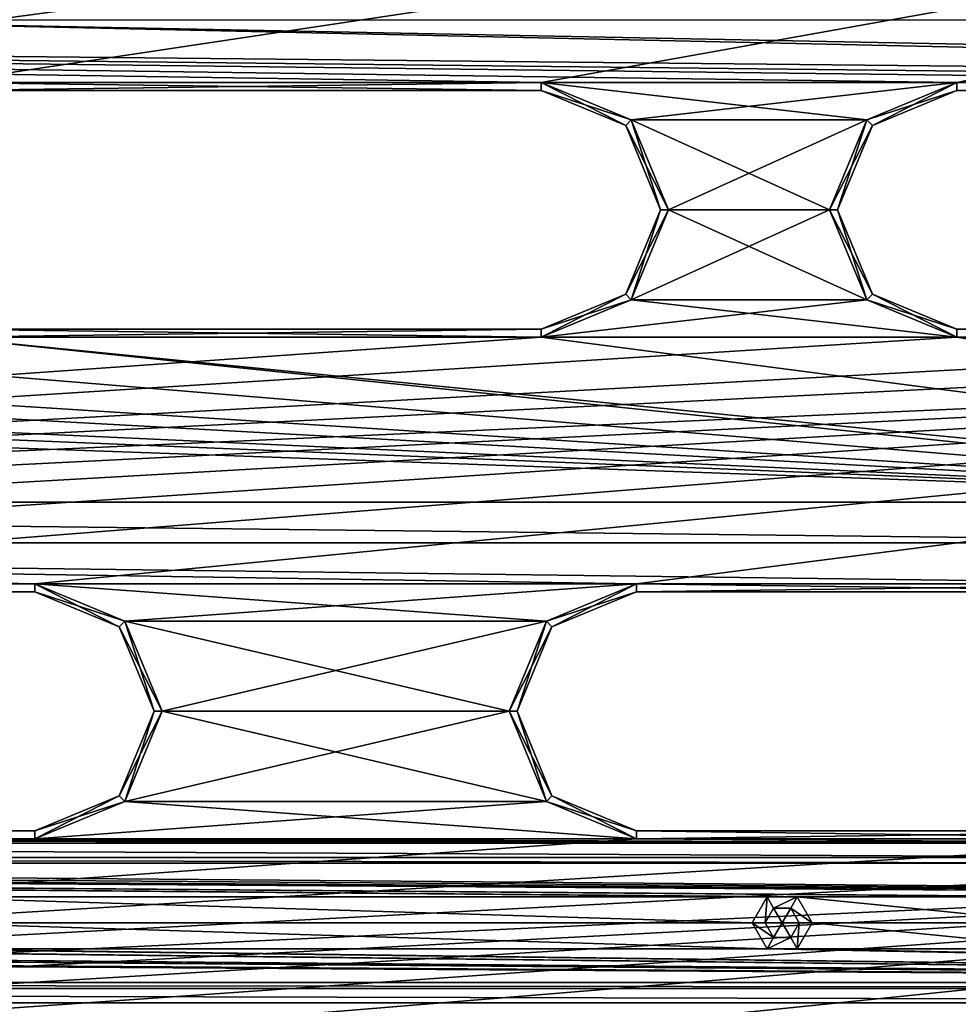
# Model space of a CAD drawing. Header units: inches. Extents: x -12.5 to 12.5, y -27.4 to 0.
# Tile 115 of 136: x 0.9 to 3.8, y -4.7 to -1.6. Entities that reach past the tile are written whole.
import ezdxf

# ---------------------------------------------------------------- set-up
doc = ezdxf.new("R2010")
doc.units = ezdxf.units.IN
doc.header["$LTSCALE"] = 52.148148
doc.header["$MEASUREMENT"] = 0
for name, color, linetype in [('1', 7, 'CONTINUOUS'), ('1126', 7, 'CONTINUOUS'), ('1140', 7, 'CONTINUOUS'), ('1236', 7, 'CONTINUOUS'), ('1237', 7, 'CONTINUOUS'), ('1238', 7, 'CONTINUOUS'), ('1256', 7, 'CONTINUOUS'), ('1257', 7, 'CONTINUOUS'), ('1258', 7, 'CONTINUOUS'), ('1260', 7, 'CONTINUOUS'), ('1261', 7, 'CONTINUOUS'), ('1262', 7, 'CONTINUOUS'), ('1348', 7, 'CONTINUOUS'), ('1349', 7, 'CONTINUOUS'), ('1350', 7, 'CONTINUOUS'), ('1352', 7, 'CONTINUOUS'), ('1353', 7, 'CONTINUOUS'), ('1354', 7, 'CONTINUOUS'), ('1356', 7, 'CONTINUOUS'), ('1357', 7, 'CONTINUOUS'), ('1358', 7, 'CONTINUOUS'), ('1360', 7, 'CONTINUOUS'), ('1362', 7, 'CONTINUOUS'), ('1363', 7, 'CONTINUOUS'), ('1364', 7, 'CONTINUOUS'), ('1366', 7, 'CONTINUOUS'), ('1367', 7, 'CONTINUOUS'), ('1368', 7, 'CONTINUOUS'), ('1370', 7, 'CONTINUOUS'), ('1371', 7, 'CONTINUOUS'), ('1384', 7, 'CONTINUOUS'), ('1386', 7, 'CONTINUOUS'), ('1387', 7, 'CONTINUOUS'), ('1388', 7, 'CONTINUOUS'), ('1390', 7, 'CONTINUOUS'), ('1391', 7, 'CONTINUOUS'), ('1392', 7, 'CONTINUOUS'), ('1394', 7, 'CONTINUOUS'), ('1395', 7, 'CONTINUOUS'), ('17', 7, 'CONTINUOUS'), ('37', 7, 'CONTINUOUS'), ('86', 7, 'CONTINUOUS'), ('899', 7, 'CONTINUOUS'), ('9', 7, 'CONTINUOUS'), ('900', 7, 'CONTINUOUS'), ('901', 7, 'CONTINUOUS'), ('902', 7, 'CONTINUOUS'), ('903', 7, 'CONTINUOUS'), ('904', 7, 'CONTINUOUS')]:
    doc.layers.add(name, color=color, linetype=linetype)

msp = doc.modelspace()

# ---------------------------------------------------------------- linework, layer by layer
at = {"layer": '1', "linetype": 'Continuous'}
for points in [[(-12.2412, -0.07), (-9.9625, -1.8797), (12.2412, -0.07), (-12.2412, -0.07)], [(-9.9625, -1.8797), (-8.8875, -1.809), (12.2412, -0.07), (-9.9625, -1.8797)], [(-8.8875, -1.809), (-7.0125, -1.809), (12.2412, -0.07), (-8.8875, -1.809)], [(-7.0125, -1.809), (-5.7075, -1.809), (12.2412, -0.07), (-7.0125, -1.809)], [(-5.7075, -1.809), (-3.8325, -1.809), (12.2412, -0.07), (-5.7075, -1.809)], [(-3.8325, -1.809), (-2.5275, -1.809), (12.2412, -0.07), (-3.8325, -1.809)], [(-2.5275, -1.809), (-0.6525, -1.809), (12.2412, -0.07), (-2.5275, -1.809)], [(-0.6525, -1.809), (0.6525, -1.809), (12.2412, -0.07), (-0.6525, -1.809)], [(0.6525, -1.809), (2.5275, -1.809), (12.2412, -0.07), (0.6525, -1.809)], [(2.5275, -1.809), (3.8325, -1.809), (12.2412, -0.07), (2.5275, -1.809)], [(3.3795, -24.259), (3.7165, -24.7877), (12.2412, -0.07), (3.3795, -24.259)], [(4.4125, -21.109), (3.3795, -24.259), (12.2412, -0.07), (4.4125, -21.109)], [(3.7165, -24.7877), (3.8415, -24.7877), (12.2412, -0.07), (3.7165, -24.7877)], [(3.8325, -1.809), (5.7075, -1.809), (12.2412, -0.07), (3.8325, -1.809)], [(2.5275, -1.809), (2.8103, -1.9262), (3.8325, -1.809), (2.5275, -1.809)], [(3.8325, -1.809), (2.8103, -1.9262), (3.5497, -1.9262), (3.8325, -1.809)], [(2.8103, -1.9262), (2.9275, -2.209), (3.5497, -1.9262), (2.8103, -1.9262)], [(3.5497, -1.9262), (2.9275, -2.209), (3.4325, -2.209), (3.5497, -1.9262)], [(2.9275, -2.209), (2.8103, -2.4918), (3.4325, -2.209), (2.9275, -2.209)], [(3.4325, -2.209), (2.8103, -2.4918), (3.5497, -2.4918), (3.4325, -2.209)], [(2.8103, -2.4918), (2.5275, -2.609), (3.5497, -2.4918), (2.8103, -2.4918)], [(2.5275, -2.609), (3.8325, -2.609), (3.5497, -2.4918), (2.5275, -2.609)], [(2.5275, -2.609), (0.6525, -2.609), (-8.4655, -3.384), (2.5275, -2.609)], [(3.8325, -2.609), (2.5275, -2.609), (-8.4655, -3.384), (3.8325, -2.609)], [(5.7075, -2.609), (3.8325, -2.609), (-8.4655, -3.384), (5.7075, -2.609)], [(7.0125, -2.609), (5.7075, -2.609), (-8.4655, -3.384), (7.0125, -2.609)], [(8.8875, -2.609), (7.0125, -2.609), (-8.4655, -3.384), (8.8875, -2.609)], [(-6.5905, -3.384), (8.8875, -2.609), (-8.4655, -3.384), (-6.5905, -3.384)], [(8.8875, -2.609), (-6.5905, -3.384), (-4.7015, -3.384), (8.8875, -2.609)], [(-2.8265, -3.384), (8.8875, -2.609), (-4.7015, -3.384), (-2.8265, -3.384)], [(8.8875, -2.609), (-2.8265, -3.384), (-0.9375, -3.384), (8.8875, -2.609)], [(0.9375, -3.384), (8.8875, -2.609), (-0.9375, -3.384), (0.9375, -3.384)], [(8.8875, -2.609), (0.9375, -3.384), (2.8265, -3.384), (8.8875, -2.609)], [(4.7015, -3.384), (8.8875, -2.609), (2.8265, -3.384), (4.7015, -3.384)], [(0.9375, -3.384), (1.2203, -3.5012), (2.8265, -3.384), (0.9375, -3.384)], [(2.8265, -3.384), (1.2203, -3.5012), (2.5437, -3.5012), (2.8265, -3.384)], [(1.2203, -3.5012), (1.3375, -3.784), (2.5437, -3.5012), (1.2203, -3.5012)], [(2.5437, -3.5012), (1.3375, -3.784), (2.4265, -3.784), (2.5437, -3.5012)], [(1.3375, -3.784), (1.2203, -4.0668), (2.4265, -3.784), (1.3375, -3.784)], [(2.4265, -3.784), (1.2203, -4.0668), (2.5437, -4.0668), (2.4265, -3.784)], [(1.2203, -4.0668), (0.9375, -4.184), (2.5437, -4.0668), (1.2203, -4.0668)], [(0.9375, -4.184), (2.8265, -4.184), (2.5437, -4.0668), (0.9375, -4.184)], [(0.9375, -4.184), (-0.9375, -4.184), (-8.0435, -4.959), (0.9375, -4.184)], [(2.8265, -4.184), (0.9375, -4.184), (-8.0435, -4.959), (2.8265, -4.184)], [(4.7015, -4.184), (2.8265, -4.184), (-8.0435, -4.959), (4.7015, -4.184)], [(6.5905, -4.184), (4.7015, -4.184), (-8.0435, -4.959), (6.5905, -4.184)], [(8.4655, -4.184), (6.5905, -4.184), (-8.0435, -4.959), (8.4655, -4.184)], [(-6.1685, -4.959), (8.4655, -4.184), (-8.0435, -4.959), (-6.1685, -4.959)], [(8.4655, -4.184), (-6.1685, -4.959), (-4.4905, -4.959), (8.4655, -4.184)], [(-2.6155, -4.959), (8.4655, -4.184), (-4.4905, -4.959), (-2.6155, -4.959)], [(8.4655, -4.184), (-2.6155, -4.959), (-0.9375, -4.959), (8.4655, -4.184)], [(0.9375, -4.959), (8.4655, -4.184), (-0.9375, -4.959), (0.9375, -4.959)], [(8.4655, -4.184), (0.9375, -4.959), (2.6155, -4.959), (8.4655, -4.184)], [(4.4905, -4.959), (8.4655, -4.184), (2.6155, -4.959), (4.4905, -4.959)]]:
    msp.add_3dface(points, dxfattribs=at)
at = {"layer": '1126', "linetype": 'Continuous'}
for points in [[(-4.77, -4.198, -0.375), (4.77, -4.198, -0.375), (4.77, -4.2425, -0.3935), (-4.77, -4.198, -0.375)], [(-4.77, -4.2425, -0.3935), (-4.77, -4.198, -0.375), (4.77, -4.2425, -0.3935), (-4.77, -4.2425, -0.3935)], [(4.77, -4.261, -0.438), (-4.77, -4.261, -0.438), (-4.77, -4.2425, -0.3935), (4.77, -4.261, -0.438)], [(4.77, -4.261, -0.438), (-4.77, -4.2425, -0.3935), (4.77, -4.2425, -0.3935), (4.77, -4.261, -0.438)]]:
    msp.add_3dface(points, dxfattribs=at)
at = {"layer": '1140', "linetype": 'Continuous'}
for points in [[(-9.0076, -4.636, -0.438), (9.0076, -4.636, -0.438), (9.0076, -4.6545, -0.3935), (-9.0076, -4.636, -0.438)], [(-9.0076, -4.6545, -0.3935), (-9.0076, -4.636, -0.438), (9.0076, -4.6545, -0.3935), (-9.0076, -4.6545, -0.3935)], [(9.0076, -4.699, -0.375), (-9.0076, -4.699, -0.375), (-9.0076, -4.6545, -0.3935), (9.0076, -4.699, -0.375)], [(9.0076, -4.699, -0.375), (-9.0076, -4.6545, -0.3935), (9.0076, -4.6545, -0.3935), (9.0076, -4.699, -0.375)]]:
    msp.add_3dface(points, dxfattribs=at)
at = {"layer": '1236', "linetype": 'Continuous'}
for points in [[(-0.9375, -4.159, -0.025), (0.9375, -4.159, -0.025), (-0.9375, -4.159, -0.35), (-0.9375, -4.159, -0.025)], [(-0.9375, -4.159, -0.35), (0.9375, -4.159, -0.025), (0.9375, -4.159, -0.35), (-0.9375, -4.159, -0.35)]]:
    msp.add_3dface(points, dxfattribs=at)
at = {"layer": '1237', "linetype": 'Continuous'}
for points in [[(1.2027, -3.5188, -0.025), (0.9375, -3.409, -0.025), (1.2027, -3.5188, -0.35), (1.2027, -3.5188, -0.025)], [(1.2027, -3.5188, -0.35), (0.9375, -3.409, -0.025), (0.9375, -3.409, -0.35), (1.2027, -3.5188, -0.35)], [(1.3125, -3.784, -0.025), (1.2027, -3.5188, -0.025), (1.3125, -3.784, -0.35), (1.3125, -3.784, -0.025)], [(1.3125, -3.784, -0.35), (1.2027, -3.5188, -0.025), (1.2027, -3.5188, -0.35), (1.3125, -3.784, -0.35)], [(1.2027, -4.0492, -0.025), (1.3125, -3.784, -0.025), (1.2027, -4.0492, -0.35), (1.2027, -4.0492, -0.025)], [(1.2027, -4.0492, -0.35), (1.3125, -3.784, -0.025), (1.3125, -3.784, -0.35), (1.2027, -4.0492, -0.35)], [(0.9375, -4.159, -0.35), (0.9375, -4.159, -0.025), (1.2027, -4.0492, -0.025), (0.9375, -4.159, -0.35)], [(0.9375, -4.159, -0.35), (1.2027, -4.0492, -0.025), (1.2027, -4.0492, -0.35), (0.9375, -4.159, -0.35)]]:
    msp.add_3dface(points, dxfattribs=at)
at = {"layer": '1238', "linetype": 'Continuous'}
for points in [[(0.9375, -3.409, -0.35), (0.9375, -3.409, -0.025), (-0.9375, -3.409, -0.025), (0.9375, -3.409, -0.35)], [(0.9375, -3.409, -0.35), (-0.9375, -3.409, -0.025), (-0.9375, -3.409, -0.35), (0.9375, -3.409, -0.35)]]:
    msp.add_3dface(points, dxfattribs=at)
at = {"layer": '1256', "linetype": 'Continuous'}
for points in [[(-0.9375, -4.184), (0.9375, -4.184), (-0.9375, -4.159, -0.025), (-0.9375, -4.184)], [(0.9375, -4.184), (0.9375, -4.159, -0.025), (-0.9375, -4.159, -0.025), (0.9375, -4.184)]]:
    msp.add_3dface(points, dxfattribs=at)
at = {"layer": '1257', "linetype": 'Continuous'}
for points in [[(1.2203, -3.5012), (0.9375, -3.384), (1.2027, -3.5188, -0.025), (1.2203, -3.5012)], [(0.9375, -3.384), (0.9375, -3.409, -0.025), (1.2027, -3.5188, -0.025), (0.9375, -3.384)], [(1.2203, -3.5012), (1.2027, -3.5188, -0.025), (1.3125, -3.784, -0.025), (1.2203, -3.5012)], [(1.3375, -3.784), (1.2203, -3.5012), (1.3125, -3.784, -0.025), (1.3375, -3.784)], [(1.2203, -4.0668), (1.3375, -3.784), (1.2027, -4.0492, -0.025), (1.2203, -4.0668)], [(1.3375, -3.784), (1.3125, -3.784, -0.025), (1.2027, -4.0492, -0.025), (1.3375, -3.784)], [(0.9375, -4.159, -0.025), (1.2203, -4.0668), (1.2027, -4.0492, -0.025), (0.9375, -4.159, -0.025)], [(0.9375, -4.184), (1.2203, -4.0668), (0.9375, -4.159, -0.025), (0.9375, -4.184)]]:
    msp.add_3dface(points, dxfattribs=at)
at = {"layer": '1258', "linetype": 'Continuous'}
for points in [[(0.9375, -3.384), (-0.9375, -3.384), (0.9375, -3.409, -0.025), (0.9375, -3.384)], [(0.9375, -3.409, -0.025), (-0.9375, -3.384), (-0.9375, -3.409, -0.025), (0.9375, -3.409, -0.025)]]:
    msp.add_3dface(points, dxfattribs=at)
at = {"layer": '1260', "linetype": 'Continuous'}
for points in [[(-0.9375, -3.384, -0.375), (0.9375, -3.384, -0.375), (-0.9375, -3.409, -0.35), (-0.9375, -3.384, -0.375)], [(0.9375, -3.384, -0.375), (0.9375, -3.409, -0.35), (-0.9375, -3.409, -0.35), (0.9375, -3.384, -0.375)]]:
    msp.add_3dface(points, dxfattribs=at)
at = {"layer": '1261', "linetype": 'Continuous'}
for points in [[(0.9375, -3.384, -0.375), (1.2203, -3.5012, -0.375), (0.9375, -3.409, -0.35), (0.9375, -3.384, -0.375)], [(1.2203, -3.5012, -0.375), (1.2027, -3.5188, -0.35), (0.9375, -3.409, -0.35), (1.2203, -3.5012, -0.375)], [(1.2203, -3.5012, -0.375), (1.3375, -3.784, -0.375), (1.2027, -3.5188, -0.35), (1.2203, -3.5012, -0.375)], [(1.3375, -3.784, -0.375), (1.3125, -3.784, -0.35), (1.2027, -3.5188, -0.35), (1.3375, -3.784, -0.375)], [(1.2203, -4.0668, -0.375), (1.2027, -4.0492, -0.35), (1.3125, -3.784, -0.35), (1.2203, -4.0668, -0.375)], [(1.3375, -3.784, -0.375), (1.2203, -4.0668, -0.375), (1.3125, -3.784, -0.35), (1.3375, -3.784, -0.375)], [(1.2203, -4.0668, -0.375), (0.9375, -4.184, -0.375), (1.2027, -4.0492, -0.35), (1.2203, -4.0668, -0.375)], [(0.9375, -4.184, -0.375), (0.9375, -4.159, -0.35), (1.2027, -4.0492, -0.35), (0.9375, -4.184, -0.375)]]:
    msp.add_3dface(points, dxfattribs=at)
at = {"layer": '1262', "linetype": 'Continuous'}
for points in [[(0.9375, -4.184, -0.375), (-0.9375, -4.184, -0.375), (0.9375, -4.159, -0.35), (0.9375, -4.184, -0.375)], [(-0.9375, -4.184, -0.375), (-0.9375, -4.159, -0.35), (0.9375, -4.159, -0.35), (-0.9375, -4.184, -0.375)]]:
    msp.add_3dface(points, dxfattribs=at)
at = {"layer": '1348', "linetype": 'Continuous'}
for points in [[(0.6525, -2.584, -0.025), (2.5275, -2.584, -0.025), (0.6525, -2.584, -0.35), (0.6525, -2.584, -0.025)], [(0.6525, -2.584, -0.35), (2.5275, -2.584, -0.025), (2.5275, -2.584, -0.35), (0.6525, -2.584, -0.35)]]:
    msp.add_3dface(points, dxfattribs=at)
at = {"layer": '1349', "linetype": 'Continuous'}
for points in [[(2.7927, -1.9438, -0.025), (2.5275, -1.834, -0.025), (2.7927, -1.9438, -0.35), (2.7927, -1.9438, -0.025)], [(2.7927, -1.9438, -0.35), (2.5275, -1.834, -0.025), (2.5275, -1.834, -0.35), (2.7927, -1.9438, -0.35)], [(2.9025, -2.209, -0.025), (2.7927, -1.9438, -0.025), (2.9025, -2.209, -0.35), (2.9025, -2.209, -0.025)], [(2.9025, -2.209, -0.35), (2.7927, -1.9438, -0.025), (2.7927, -1.9438, -0.35), (2.9025, -2.209, -0.35)], [(2.7927, -2.4742, -0.025), (2.9025, -2.209, -0.025), (2.7927, -2.4742, -0.35), (2.7927, -2.4742, -0.025)], [(2.7927, -2.4742, -0.35), (2.9025, -2.209, -0.025), (2.9025, -2.209, -0.35), (2.7927, -2.4742, -0.35)], [(2.5275, -2.584, -0.35), (2.5275, -2.584, -0.025), (2.7927, -2.4742, -0.025), (2.5275, -2.584, -0.35)], [(2.5275, -2.584, -0.35), (2.7927, -2.4742, -0.025), (2.7927, -2.4742, -0.35), (2.5275, -2.584, -0.35)]]:
    msp.add_3dface(points, dxfattribs=at)
at = {"layer": '1350', "linetype": 'Continuous'}
for points in [[(2.5275, -1.834, -0.35), (2.5275, -1.834, -0.025), (0.6525, -1.834, -0.025), (2.5275, -1.834, -0.35)], [(2.5275, -1.834, -0.35), (0.6525, -1.834, -0.025), (0.6525, -1.834, -0.35), (2.5275, -1.834, -0.35)]]:
    msp.add_3dface(points, dxfattribs=at)
at = {"layer": '1352', "linetype": 'Continuous'}
for points in [[(0.6525, -2.609), (2.5275, -2.609), (0.6525, -2.584, -0.025), (0.6525, -2.609)], [(2.5275, -2.609), (2.5275, -2.584, -0.025), (0.6525, -2.584, -0.025), (2.5275, -2.609)]]:
    msp.add_3dface(points, dxfattribs=at)
at = {"layer": '1353', "linetype": 'Continuous'}
for points in [[(2.8103, -1.9262), (2.5275, -1.809), (2.7927, -1.9438, -0.025), (2.8103, -1.9262)], [(2.5275, -1.809), (2.5275, -1.834, -0.025), (2.7927, -1.9438, -0.025), (2.5275, -1.809)], [(2.8103, -1.9262), (2.7927, -1.9438, -0.025), (2.9025, -2.209, -0.025), (2.8103, -1.9262)], [(2.9275, -2.209), (2.8103, -1.9262), (2.9025, -2.209, -0.025), (2.9275, -2.209)], [(2.8103, -2.4918), (2.9275, -2.209), (2.7927, -2.4742, -0.025), (2.8103, -2.4918)], [(2.9275, -2.209), (2.9025, -2.209, -0.025), (2.7927, -2.4742, -0.025), (2.9275, -2.209)], [(2.5275, -2.584, -0.025), (2.8103, -2.4918), (2.7927, -2.4742, -0.025), (2.5275, -2.584, -0.025)], [(2.5275, -2.609), (2.8103, -2.4918), (2.5275, -2.584, -0.025), (2.5275, -2.609)]]:
    msp.add_3dface(points, dxfattribs=at)
at = {"layer": '1354', "linetype": 'Continuous'}
for points in [[(2.5275, -1.809), (0.6525, -1.809), (2.5275, -1.834, -0.025), (2.5275, -1.809)], [(2.5275, -1.834, -0.025), (0.6525, -1.809), (0.6525, -1.834, -0.025), (2.5275, -1.834, -0.025)]]:
    msp.add_3dface(points, dxfattribs=at)
at = {"layer": '1356', "linetype": 'Continuous'}
for points in [[(0.6525, -1.809, -0.375), (2.5275, -1.809, -0.375), (0.6525, -1.834, -0.35), (0.6525, -1.809, -0.375)], [(2.5275, -1.809, -0.375), (2.5275, -1.834, -0.35), (0.6525, -1.834, -0.35), (2.5275, -1.809, -0.375)]]:
    msp.add_3dface(points, dxfattribs=at)
at = {"layer": '1357', "linetype": 'Continuous'}
for points in [[(2.5275, -1.809, -0.375), (2.8103, -1.9262, -0.375), (2.5275, -1.834, -0.35), (2.5275, -1.809, -0.375)], [(2.8103, -1.9262, -0.375), (2.7927, -1.9438, -0.35), (2.5275, -1.834, -0.35), (2.8103, -1.9262, -0.375)], [(2.8103, -1.9262, -0.375), (2.9275, -2.209, -0.375), (2.7927, -1.9438, -0.35), (2.8103, -1.9262, -0.375)], [(2.9275, -2.209, -0.375), (2.9025, -2.209, -0.35), (2.7927, -1.9438, -0.35), (2.9275, -2.209, -0.375)], [(2.8103, -2.4918, -0.375), (2.7927, -2.4742, -0.35), (2.9025, -2.209, -0.35), (2.8103, -2.4918, -0.375)], [(2.9275, -2.209, -0.375), (2.8103, -2.4918, -0.375), (2.9025, -2.209, -0.35), (2.9275, -2.209, -0.375)], [(2.8103, -2.4918, -0.375), (2.5275, -2.609, -0.375), (2.7927, -2.4742, -0.35), (2.8103, -2.4918, -0.375)], [(2.5275, -2.609, -0.375), (2.5275, -2.584, -0.35), (2.7927, -2.4742, -0.35), (2.5275, -2.609, -0.375)]]:
    msp.add_3dface(points, dxfattribs=at)
at = {"layer": '1358', "linetype": 'Continuous'}
for points in [[(2.5275, -2.609, -0.375), (0.6525, -2.609, -0.375), (2.5275, -2.584, -0.35), (2.5275, -2.609, -0.375)], [(0.6525, -2.609, -0.375), (0.6525, -2.584, -0.35), (2.5275, -2.584, -0.35), (0.6525, -2.609, -0.375)]]:
    msp.add_3dface(points, dxfattribs=at)
at = {"layer": '1360', "linetype": 'Continuous'}
for points in [[(3.8325, -2.584, -0.025), (5.7075, -2.584, -0.025), (3.8325, -2.584, -0.35), (3.8325, -2.584, -0.025)], [(3.8325, -2.584, -0.35), (5.7075, -2.584, -0.025), (5.7075, -2.584, -0.35), (3.8325, -2.584, -0.35)]]:
    msp.add_3dface(points, dxfattribs=at)
at = {"layer": '1362', "linetype": 'Continuous'}
for points in [[(5.7075, -1.834, -0.35), (5.7075, -1.834, -0.025), (3.8325, -1.834, -0.025), (5.7075, -1.834, -0.35)], [(5.7075, -1.834, -0.35), (3.8325, -1.834, -0.025), (3.8325, -1.834, -0.35), (5.7075, -1.834, -0.35)]]:
    msp.add_3dface(points, dxfattribs=at)
at = {"layer": '1363', "linetype": 'Continuous'}
for points in [[(3.8325, -1.834, -0.35), (3.8325, -1.834, -0.025), (3.5673, -1.9438, -0.025), (3.8325, -1.834, -0.35)], [(3.8325, -1.834, -0.35), (3.5673, -1.9438, -0.025), (3.5673, -1.9438, -0.35), (3.8325, -1.834, -0.35)], [(3.5673, -1.9438, -0.025), (3.4575, -2.209, -0.025), (3.5673, -1.9438, -0.35), (3.5673, -1.9438, -0.025)], [(3.5673, -1.9438, -0.35), (3.4575, -2.209, -0.025), (3.4575, -2.209, -0.35), (3.5673, -1.9438, -0.35)], [(3.4575, -2.209, -0.025), (3.5673, -2.4742, -0.025), (3.4575, -2.209, -0.35), (3.4575, -2.209, -0.025)], [(3.4575, -2.209, -0.35), (3.5673, -2.4742, -0.025), (3.5673, -2.4742, -0.35), (3.4575, -2.209, -0.35)], [(3.8325, -2.584, -0.025), (3.8325, -2.584, -0.35), (3.5673, -2.4742, -0.35), (3.8325, -2.584, -0.025)], [(3.5673, -2.4742, -0.025), (3.8325, -2.584, -0.025), (3.5673, -2.4742, -0.35), (3.5673, -2.4742, -0.025)]]:
    msp.add_3dface(points, dxfattribs=at)
at = {"layer": '1364', "linetype": 'Continuous'}
for points in [[(3.8325, -2.609), (5.7075, -2.609), (3.8325, -2.584, -0.025), (3.8325, -2.609)], [(5.7075, -2.609), (5.7075, -2.584, -0.025), (3.8325, -2.584, -0.025), (5.7075, -2.609)]]:
    msp.add_3dface(points, dxfattribs=at)
at = {"layer": '1366', "linetype": 'Continuous'}
for points in [[(5.7075, -1.809), (3.8325, -1.809), (5.7075, -1.834, -0.025), (5.7075, -1.809)], [(5.7075, -1.834, -0.025), (3.8325, -1.809), (3.8325, -1.834, -0.025), (5.7075, -1.834, -0.025)]]:
    msp.add_3dface(points, dxfattribs=at)
at = {"layer": '1367', "linetype": 'Continuous'}
for points in [[(3.8325, -1.809), (3.5497, -1.9262), (3.8325, -1.834, -0.025), (3.8325, -1.809)], [(3.8325, -1.834, -0.025), (3.5497, -1.9262), (3.5673, -1.9438, -0.025), (3.8325, -1.834, -0.025)], [(3.5497, -1.9262), (3.4325, -2.209), (3.5673, -1.9438, -0.025), (3.5497, -1.9262)], [(3.4325, -2.209), (3.4575, -2.209, -0.025), (3.5673, -1.9438, -0.025), (3.4325, -2.209)], [(3.4325, -2.209), (3.5497, -2.4918), (3.4575, -2.209, -0.025), (3.4325, -2.209)], [(3.5497, -2.4918), (3.5673, -2.4742, -0.025), (3.4575, -2.209, -0.025), (3.5497, -2.4918)], [(3.5497, -2.4918), (3.8325, -2.609), (3.5673, -2.4742, -0.025), (3.5497, -2.4918)], [(3.8325, -2.609), (3.8325, -2.584, -0.025), (3.5673, -2.4742, -0.025), (3.8325, -2.609)]]:
    msp.add_3dface(points, dxfattribs=at)
at = {"layer": '1368', "linetype": 'Continuous'}
for points in [[(3.8325, -1.809, -0.375), (5.7075, -1.809, -0.375), (3.8325, -1.834, -0.35), (3.8325, -1.809, -0.375)], [(5.7075, -1.809, -0.375), (5.7075, -1.834, -0.35), (3.8325, -1.834, -0.35), (5.7075, -1.809, -0.375)]]:
    msp.add_3dface(points, dxfattribs=at)
at = {"layer": '1370', "linetype": 'Continuous'}
for points in [[(5.7075, -2.609, -0.375), (3.8325, -2.609, -0.375), (5.7075, -2.584, -0.35), (5.7075, -2.609, -0.375)], [(3.8325, -2.609, -0.375), (3.8325, -2.584, -0.35), (5.7075, -2.584, -0.35), (3.8325, -2.609, -0.375)]]:
    msp.add_3dface(points, dxfattribs=at)
at = {"layer": '1371', "linetype": 'Continuous'}
for points in [[(3.5497, -1.9262, -0.375), (3.8325, -1.809, -0.375), (3.5673, -1.9438, -0.35), (3.5497, -1.9262, -0.375)], [(3.8325, -1.809, -0.375), (3.8325, -1.834, -0.35), (3.5673, -1.9438, -0.35), (3.8325, -1.809, -0.375)], [(3.4325, -2.209, -0.375), (3.5497, -1.9262, -0.375), (3.4575, -2.209, -0.35), (3.4325, -2.209, -0.375)], [(3.5497, -1.9262, -0.375), (3.5673, -1.9438, -0.35), (3.4575, -2.209, -0.35), (3.5497, -1.9262, -0.375)], [(3.5497, -2.4918, -0.375), (3.4325, -2.209, -0.375), (3.5673, -2.4742, -0.35), (3.5497, -2.4918, -0.375)], [(3.4325, -2.209, -0.375), (3.4575, -2.209, -0.35), (3.5673, -2.4742, -0.35), (3.4325, -2.209, -0.375)], [(3.8325, -2.584, -0.35), (3.5497, -2.4918, -0.375), (3.5673, -2.4742, -0.35), (3.8325, -2.584, -0.35)], [(3.8325, -2.609, -0.375), (3.5497, -2.4918, -0.375), (3.8325, -2.584, -0.35), (3.8325, -2.609, -0.375)]]:
    msp.add_3dface(points, dxfattribs=at)
at = {"layer": '1384', "linetype": 'Continuous'}
for points in [[(2.8265, -4.159, -0.025), (4.7015, -4.159, -0.025), (2.8265, -4.159, -0.35), (2.8265, -4.159, -0.025)], [(2.8265, -4.159, -0.35), (4.7015, -4.159, -0.025), (4.7015, -4.159, -0.35), (2.8265, -4.159, -0.35)]]:
    msp.add_3dface(points, dxfattribs=at)
at = {"layer": '1386', "linetype": 'Continuous'}
for points in [[(4.7015, -3.409, -0.35), (4.7015, -3.409, -0.025), (2.8265, -3.409, -0.025), (4.7015, -3.409, -0.35)], [(4.7015, -3.409, -0.35), (2.8265, -3.409, -0.025), (2.8265, -3.409, -0.35), (4.7015, -3.409, -0.35)]]:
    msp.add_3dface(points, dxfattribs=at)
at = {"layer": '1387', "linetype": 'Continuous'}
for points in [[(2.8265, -3.409, -0.35), (2.8265, -3.409, -0.025), (2.5613, -3.5188, -0.025), (2.8265, -3.409, -0.35)], [(2.8265, -3.409, -0.35), (2.5613, -3.5188, -0.025), (2.5613, -3.5188, -0.35), (2.8265, -3.409, -0.35)], [(2.5613, -3.5188, -0.025), (2.4515, -3.784, -0.025), (2.5613, -3.5188, -0.35), (2.5613, -3.5188, -0.025)], [(2.5613, -3.5188, -0.35), (2.4515, -3.784, -0.025), (2.4515, -3.784, -0.35), (2.5613, -3.5188, -0.35)], [(2.4515, -3.784, -0.025), (2.5613, -4.0492, -0.025), (2.4515, -3.784, -0.35), (2.4515, -3.784, -0.025)], [(2.4515, -3.784, -0.35), (2.5613, -4.0492, -0.025), (2.5613, -4.0492, -0.35), (2.4515, -3.784, -0.35)], [(2.8265, -4.159, -0.025), (2.8265, -4.159, -0.35), (2.5613, -4.0492, -0.35), (2.8265, -4.159, -0.025)], [(2.5613, -4.0492, -0.025), (2.8265, -4.159, -0.025), (2.5613, -4.0492, -0.35), (2.5613, -4.0492, -0.025)]]:
    msp.add_3dface(points, dxfattribs=at)
at = {"layer": '1388', "linetype": 'Continuous'}
for points in [[(2.8265, -4.184), (4.7015, -4.184), (2.8265, -4.159, -0.025), (2.8265, -4.184)], [(4.7015, -4.184), (4.7015, -4.159, -0.025), (2.8265, -4.159, -0.025), (4.7015, -4.184)]]:
    msp.add_3dface(points, dxfattribs=at)
at = {"layer": '1390', "linetype": 'Continuous'}
for points in [[(4.7015, -3.384), (2.8265, -3.384), (4.7015, -3.409, -0.025), (4.7015, -3.384)], [(4.7015, -3.409, -0.025), (2.8265, -3.384), (2.8265, -3.409, -0.025), (4.7015, -3.409, -0.025)]]:
    msp.add_3dface(points, dxfattribs=at)
at = {"layer": '1391', "linetype": 'Continuous'}
for points in [[(2.8265, -3.384), (2.5437, -3.5012), (2.8265, -3.409, -0.025), (2.8265, -3.384)], [(2.8265, -3.409, -0.025), (2.5437, -3.5012), (2.5613, -3.5188, -0.025), (2.8265, -3.409, -0.025)], [(2.5437, -3.5012), (2.4265, -3.784), (2.5613, -3.5188, -0.025), (2.5437, -3.5012)], [(2.4265, -3.784), (2.4515, -3.784, -0.025), (2.5613, -3.5188, -0.025), (2.4265, -3.784)], [(2.4265, -3.784), (2.5437, -4.0668), (2.4515, -3.784, -0.025), (2.4265, -3.784)], [(2.5437, -4.0668), (2.5613, -4.0492, -0.025), (2.4515, -3.784, -0.025), (2.5437, -4.0668)], [(2.5437, -4.0668), (2.8265, -4.184), (2.5613, -4.0492, -0.025), (2.5437, -4.0668)], [(2.8265, -4.184), (2.8265, -4.159, -0.025), (2.5613, -4.0492, -0.025), (2.8265, -4.184)]]:
    msp.add_3dface(points, dxfattribs=at)
at = {"layer": '1392', "linetype": 'Continuous'}
for points in [[(2.8265, -3.384, -0.375), (4.7015, -3.384, -0.375), (2.8265, -3.409, -0.35), (2.8265, -3.384, -0.375)], [(4.7015, -3.384, -0.375), (4.7015, -3.409, -0.35), (2.8265, -3.409, -0.35), (4.7015, -3.384, -0.375)]]:
    msp.add_3dface(points, dxfattribs=at)
at = {"layer": '1394', "linetype": 'Continuous'}
for points in [[(4.7015, -4.184, -0.375), (2.8265, -4.184, -0.375), (4.7015, -4.159, -0.35), (4.7015, -4.184, -0.375)], [(2.8265, -4.184, -0.375), (2.8265, -4.159, -0.35), (4.7015, -4.159, -0.35), (2.8265, -4.184, -0.375)]]:
    msp.add_3dface(points, dxfattribs=at)
at = {"layer": '1395', "linetype": 'Continuous'}
for points in [[(2.5437, -3.5012, -0.375), (2.8265, -3.384, -0.375), (2.5613, -3.5188, -0.35), (2.5437, -3.5012, -0.375)], [(2.8265, -3.384, -0.375), (2.8265, -3.409, -0.35), (2.5613, -3.5188, -0.35), (2.8265, -3.384, -0.375)], [(2.4265, -3.784, -0.375), (2.5437, -3.5012, -0.375), (2.4515, -3.784, -0.35), (2.4265, -3.784, -0.375)], [(2.5437, -3.5012, -0.375), (2.5613, -3.5188, -0.35), (2.4515, -3.784, -0.35), (2.5437, -3.5012, -0.375)], [(2.5437, -4.0668, -0.375), (2.4265, -3.784, -0.375), (2.5613, -4.0492, -0.35), (2.5437, -4.0668, -0.375)], [(2.4265, -3.784, -0.375), (2.4515, -3.784, -0.35), (2.5613, -4.0492, -0.35), (2.4265, -3.784, -0.375)], [(2.8265, -4.159, -0.35), (2.5437, -4.0668, -0.375), (2.5613, -4.0492, -0.35), (2.8265, -4.159, -0.35)], [(2.8265, -4.184, -0.375), (2.5437, -4.0668, -0.375), (2.8265, -4.159, -0.35), (2.8265, -4.184, -0.375)]]:
    msp.add_3dface(points, dxfattribs=at)
at = {"layer": '17', "linetype": 'Continuous'}
for points in [[(9.0076, -4.636, -2.9), (9.0076, -4.636, -0.438), (-9.0076, -4.636, -0.438), (9.0076, -4.636, -2.9)], [(8.6485, -4.636, -2.9), (9.0076, -4.636, -2.9), (-9.0076, -4.636, -0.438), (8.6485, -4.636, -2.9)], [(8.6485, -4.636, -3.125), (8.6485, -4.636, -2.9), (-9.0076, -4.636, -0.438), (8.6485, -4.636, -3.125)], [(-8.6485, -4.636, -2.9), (8.6485, -4.636, -3.125), (-9.0076, -4.636, -0.438), (-8.6485, -4.636, -2.9)], [(-8.6485, -4.636, -3.125), (8.6485, -4.636, -3.125), (-8.6485, -4.636, -2.9), (-8.6485, -4.636, -3.125)]]:
    msp.add_3dface(points, dxfattribs=at)
at = {"layer": '37', "linetype": 'Continuous'}
for points in [[(-4.77, -4.261, -3.125), (-4.77, -4.261, -0.438), (4.77, -4.261, -0.438), (-4.77, -4.261, -3.125)], [(4.77, -4.261, -3.125), (-4.77, -4.261, -3.125), (4.77, -4.261, -0.438), (4.77, -4.261, -3.125)]]:
    msp.add_3dface(points, dxfattribs=at)
at = {"layer": '86', "color": 253, "linetype": 'Continuous', "true_color": 0xa6b3ad}
for points in [[(-8.7489, -4.261, -3.125), (-6.52, -4.261, -3.125), (8.055, -4.3666, -3.125), (-8.7489, -4.261, -3.125)], [(0.527, -4.3666, -3.125), (-8.7489, -4.261, -3.125), (3.237, -4.3666, -3.125), (0.527, -4.3666, -3.125)], [(3.237, -4.3666, -3.125), (-8.7489, -4.261, -3.125), (3.331, -4.3666, -3.125), (3.237, -4.3666, -3.125)], [(3.331, -4.3666, -3.125), (-8.7489, -4.261, -3.125), (4.197, -4.3666, -3.125), (3.331, -4.3666, -3.125)], [(4.197, -4.3666, -3.125), (-8.7489, -4.261, -3.125), (4.291, -4.3666, -3.125), (4.197, -4.3666, -3.125)], [(4.291, -4.3666, -3.125), (-8.7489, -4.261, -3.125), (7.001, -4.3666, -3.125), (4.291, -4.3666, -3.125)], [(7.001, -4.3666, -3.125), (-8.7489, -4.261, -3.125), (7.095, -4.3666, -3.125), (7.001, -4.3666, -3.125)], [(7.095, -4.3666, -3.125), (-8.7489, -4.261, -3.125), (7.961, -4.3666, -3.125), (7.095, -4.3666, -3.125)], [(7.961, -4.3666, -3.125), (-8.7489, -4.261, -3.125), (8.055, -4.3666, -3.125), (7.961, -4.3666, -3.125)], [(-6.52, -4.261, -3.125), (-4.77, -4.261, -3.125), (8.055, -4.3666, -3.125), (-6.52, -4.261, -3.125)], [(-4.77, -4.261, -3.125), (4.77, -4.261, -3.125), (8.055, -4.3666, -3.125), (-4.77, -4.261, -3.125)], [(0.574, -4.448, -3.125), (0.527, -4.3666, -3.125), (3.19, -4.448, -3.125), (0.574, -4.448, -3.125)], [(3.19, -4.448, -3.125), (0.527, -4.3666, -3.125), (3.237, -4.3666, -3.125), (3.19, -4.448, -3.125)], [(3.378, -4.448, -3.125), (3.331, -4.3666, -3.125), (4.15, -4.448, -3.125), (3.378, -4.448, -3.125)], [(4.15, -4.448, -3.125), (3.331, -4.3666, -3.125), (4.197, -4.3666, -3.125), (4.15, -4.448, -3.125)], [(0.527, -4.5294, -3.125), (0.574, -4.448, -3.125), (3.237, -4.5294, -3.125), (0.527, -4.5294, -3.125)], [(0.574, -4.448, -3.125), (3.19, -4.448, -3.125), (3.237, -4.5294, -3.125), (0.574, -4.448, -3.125)], [(3.331, -4.5294, -3.125), (3.378, -4.448, -3.125), (4.197, -4.5294, -3.125), (3.331, -4.5294, -3.125)], [(3.378, -4.448, -3.125), (4.15, -4.448, -3.125), (4.197, -4.5294, -3.125), (3.378, -4.448, -3.125)], [(8.6485, -4.636, -3.125), (-8.6485, -4.636, -3.125), (-8.055, -4.5294, -3.125), (8.6485, -4.636, -3.125)], [(-7.961, -4.5294, -3.125), (8.6485, -4.636, -3.125), (-8.055, -4.5294, -3.125), (-7.961, -4.5294, -3.125)], [(-7.095, -4.5294, -3.125), (8.6485, -4.636, -3.125), (-7.961, -4.5294, -3.125), (-7.095, -4.5294, -3.125)], [(-7.001, -4.5294, -3.125), (8.6485, -4.636, -3.125), (-7.095, -4.5294, -3.125), (-7.001, -4.5294, -3.125)], [(-4.291, -4.5294, -3.125), (8.6485, -4.636, -3.125), (-7.001, -4.5294, -3.125), (-4.291, -4.5294, -3.125)], [(-4.197, -4.5294, -3.125), (8.6485, -4.636, -3.125), (-4.291, -4.5294, -3.125), (-4.197, -4.5294, -3.125)], [(-3.331, -4.5294, -3.125), (8.6485, -4.636, -3.125), (-4.197, -4.5294, -3.125), (-3.331, -4.5294, -3.125)], [(-3.237, -4.5294, -3.125), (8.6485, -4.636, -3.125), (-3.331, -4.5294, -3.125), (-3.237, -4.5294, -3.125)], [(-0.527, -4.5294, -3.125), (8.6485, -4.636, -3.125), (-3.237, -4.5294, -3.125), (-0.527, -4.5294, -3.125)], [(-0.433, -4.5294, -3.125), (8.6485, -4.636, -3.125), (-0.527, -4.5294, -3.125), (-0.433, -4.5294, -3.125)], [(8.6485, -4.636, -3.125), (-0.433, -4.5294, -3.125), (0.433, -4.5294, -3.125), (8.6485, -4.636, -3.125)], [(0.527, -4.5294, -3.125), (8.6485, -4.636, -3.125), (0.433, -4.5294, -3.125), (0.527, -4.5294, -3.125)], [(8.6485, -4.636, -3.125), (0.527, -4.5294, -3.125), (3.237, -4.5294, -3.125), (8.6485, -4.636, -3.125)], [(3.331, -4.5294, -3.125), (8.6485, -4.636, -3.125), (3.237, -4.5294, -3.125), (3.331, -4.5294, -3.125)], [(8.6485, -4.636, -3.125), (3.331, -4.5294, -3.125), (4.197, -4.5294, -3.125), (8.6485, -4.636, -3.125)]]:
    msp.add_3dface(points, dxfattribs=at)
at = {"layer": '899', "linetype": 'Continuous'}
for points in [[(3.2305, -4.448, -2.711), (3.284, -4.448, -2.6789), (3.2572, -4.4943, -2.711), (3.2305, -4.448, -2.711)], [(3.2572, -4.4943, -2.711), (3.284, -4.448, -2.6789), (3.3108, -4.4943, -2.711), (3.2572, -4.4943, -2.711)], [(3.3108, -4.4943, -2.711), (3.284, -4.448, -2.6789), (3.3375, -4.448, -2.711), (3.3108, -4.4943, -2.711)]]:
    msp.add_3dface(points, dxfattribs=at)
at = {"layer": '9', "linetype": 'Continuous'}
for points in [[(0, -1.613, -0.375), (0.2207, -1.568, -0.375), (10.4324, -1.612, -0.375), (0, -1.613, -0.375)], [(-10.4324, -1.612, -0.375), (0, -1.613, -0.375), (8.8875, -1.809, -0.375), (-10.4324, -1.612, -0.375)], [(0.6525, -1.809, -0.375), (-10.4324, -1.612, -0.375), (2.5275, -1.809, -0.375), (0.6525, -1.809, -0.375)], [(2.5275, -1.809, -0.375), (-10.4324, -1.612, -0.375), (3.8325, -1.809, -0.375), (2.5275, -1.809, -0.375)], [(3.8325, -1.809, -0.375), (-10.4324, -1.612, -0.375), (5.7075, -1.809, -0.375), (3.8325, -1.809, -0.375)], [(5.7075, -1.809, -0.375), (-10.4324, -1.612, -0.375), (7.0125, -1.809, -0.375), (5.7075, -1.809, -0.375)], [(7.0125, -1.809, -0.375), (-10.4324, -1.612, -0.375), (8.8875, -1.809, -0.375), (7.0125, -1.809, -0.375)], [(10.5924, -1.8206, -0.375), (0, -1.613, -0.375), (10.4324, -1.612, -0.375), (10.5924, -1.8206, -0.375)], [(0, -1.613, -0.375), (10.5924, -1.8206, -0.375), (8.8875, -1.809, -0.375), (0, -1.613, -0.375)], [(2.8103, -1.9262, -0.375), (2.5275, -1.809, -0.375), (3.5497, -1.9262, -0.375), (2.8103, -1.9262, -0.375)], [(2.5275, -1.809, -0.375), (3.8325, -1.809, -0.375), (3.5497, -1.9262, -0.375), (2.5275, -1.809, -0.375)], [(2.9275, -2.209, -0.375), (2.8103, -1.9262, -0.375), (3.4325, -2.209, -0.375), (2.9275, -2.209, -0.375)], [(3.4325, -2.209, -0.375), (2.8103, -1.9262, -0.375), (3.5497, -1.9262, -0.375), (3.4325, -2.209, -0.375)], [(2.8103, -2.4918, -0.375), (2.9275, -2.209, -0.375), (3.5497, -2.4918, -0.375), (2.8103, -2.4918, -0.375)], [(3.5497, -2.4918, -0.375), (2.9275, -2.209, -0.375), (3.4325, -2.209, -0.375), (3.5497, -2.4918, -0.375)], [(2.5275, -2.609, -0.375), (2.8103, -2.4918, -0.375), (3.8325, -2.609, -0.375), (2.5275, -2.609, -0.375)], [(3.8325, -2.609, -0.375), (2.8103, -2.4918, -0.375), (3.5497, -2.4918, -0.375), (3.8325, -2.609, -0.375)], [(5.645, -3.127, -0.375), (-5.645, -3.127, -0.375), (-8.8875, -2.609, -0.375), (5.645, -3.127, -0.375)], [(-7.0125, -2.609, -0.375), (5.645, -3.127, -0.375), (-8.8875, -2.609, -0.375), (-7.0125, -2.609, -0.375)], [(5.645, -3.127, -0.375), (-7.0125, -2.609, -0.375), (-5.7075, -2.609, -0.375), (5.645, -3.127, -0.375)], [(-3.8325, -2.609, -0.375), (5.645, -3.127, -0.375), (-5.7075, -2.609, -0.375), (-3.8325, -2.609, -0.375)], [(5.645, -3.127, -0.375), (-3.8325, -2.609, -0.375), (-2.5275, -2.609, -0.375), (5.645, -3.127, -0.375)], [(-0.6525, -2.609, -0.375), (5.645, -3.127, -0.375), (-2.5275, -2.609, -0.375), (-0.6525, -2.609, -0.375)], [(5.645, -3.127, -0.375), (-0.6525, -2.609, -0.375), (0.6525, -2.609, -0.375), (5.645, -3.127, -0.375)], [(5.645, -3.127, -0.375), (0.6525, -2.609, -0.375), (8.4655, -3.384, -0.375), (5.645, -3.127, -0.375)], [(0.6525, -2.609, -0.375), (2.5275, -2.609, -0.375), (8.4655, -3.384, -0.375), (0.6525, -2.609, -0.375)], [(2.5275, -2.609, -0.375), (3.8325, -2.609, -0.375), (8.4655, -3.384, -0.375), (2.5275, -2.609, -0.375)], [(3.8325, -2.609, -0.375), (5.7075, -2.609, -0.375), (8.4655, -3.384, -0.375), (3.8325, -2.609, -0.375)], [(-5.3353, -3.2553, -0.375), (-5.645, -3.127, -0.375), (5.3353, -3.2553, -0.375), (-5.3353, -3.2553, -0.375)], [(5.3353, -3.2553, -0.375), (-5.645, -3.127, -0.375), (5.645, -3.127, -0.375), (5.3353, -3.2553, -0.375)], [(-5.3353, -3.2553, -0.375), (5.3353, -3.2553, -0.375), (4.7015, -3.384, -0.375), (-5.3353, -3.2553, -0.375)], [(-0.9375, -3.384, -0.375), (-5.3353, -3.2553, -0.375), (0.9375, -3.384, -0.375), (-0.9375, -3.384, -0.375)], [(0.9375, -3.384, -0.375), (-5.3353, -3.2553, -0.375), (2.8265, -3.384, -0.375), (0.9375, -3.384, -0.375)], [(2.8265, -3.384, -0.375), (-5.3353, -3.2553, -0.375), (4.7015, -3.384, -0.375), (2.8265, -3.384, -0.375)], [(1.2203, -3.5012, -0.375), (0.9375, -3.384, -0.375), (2.5437, -3.5012, -0.375), (1.2203, -3.5012, -0.375)], [(0.9375, -3.384, -0.375), (2.8265, -3.384, -0.375), (2.5437, -3.5012, -0.375), (0.9375, -3.384, -0.375)], [(1.3375, -3.784, -0.375), (1.2203, -3.5012, -0.375), (2.4265, -3.784, -0.375), (1.3375, -3.784, -0.375)], [(2.4265, -3.784, -0.375), (1.2203, -3.5012, -0.375), (2.5437, -3.5012, -0.375), (2.4265, -3.784, -0.375)], [(1.2203, -4.0668, -0.375), (1.3375, -3.784, -0.375), (2.5437, -4.0668, -0.375), (1.2203, -4.0668, -0.375)], [(2.5437, -4.0668, -0.375), (1.3375, -3.784, -0.375), (2.4265, -3.784, -0.375), (2.5437, -4.0668, -0.375)], [(0.9375, -4.184, -0.375), (1.2203, -4.0668, -0.375), (2.8265, -4.184, -0.375), (0.9375, -4.184, -0.375)], [(2.8265, -4.184, -0.375), (1.2203, -4.0668, -0.375), (2.5437, -4.0668, -0.375), (2.8265, -4.184, -0.375)], [(4.77, -4.198, -0.375), (-4.77, -4.198, -0.375), (-4.7015, -4.184, -0.375), (4.77, -4.198, -0.375)], [(-2.8265, -4.184, -0.375), (4.77, -4.198, -0.375), (-4.7015, -4.184, -0.375), (-2.8265, -4.184, -0.375)], [(4.77, -4.198, -0.375), (-2.8265, -4.184, -0.375), (-0.9375, -4.184, -0.375), (4.77, -4.198, -0.375)], [(0.9375, -4.184, -0.375), (4.77, -4.198, -0.375), (-0.9375, -4.184, -0.375), (0.9375, -4.184, -0.375)], [(4.77, -4.198, -0.375), (0.9375, -4.184, -0.375), (2.8265, -4.184, -0.375), (4.77, -4.198, -0.375)], [(4.7015, -4.184, -0.375), (4.77, -4.198, -0.375), (2.8265, -4.184, -0.375), (4.7015, -4.184, -0.375)], [(-9.4016, -4.8232, -0.375), (-9.0076, -4.699, -0.375), (9.4016, -4.8232, -0.375), (-9.4016, -4.8232, -0.375)], [(9.4016, -4.8232, -0.375), (-9.0076, -4.699, -0.375), (9.0076, -4.699, -0.375), (9.4016, -4.8232, -0.375)]]:
    msp.add_3dface(points, dxfattribs=at)
at = {"layer": '900', "linetype": 'Continuous'}
for points in [[(3.2305, -4.448, -2.711), (3.2572, -4.4943, -2.711), (3.2305, -4.448, -3.0784), (3.2305, -4.448, -2.711)], [(3.2305, -4.448, -3.0784), (3.2572, -4.4943, -2.711), (3.2572, -4.4943, -3.0784), (3.2305, -4.448, -3.0784)], [(3.3108, -4.4943, -2.711), (3.3375, -4.448, -2.711), (3.3108, -4.4943, -3.0784), (3.3108, -4.4943, -2.711)], [(3.3108, -4.4943, -3.0784), (3.3375, -4.448, -2.711), (3.3375, -4.448, -3.0784), (3.3108, -4.4943, -3.0784)], [(3.2572, -4.4943, -2.711), (3.3108, -4.4943, -2.711), (3.2572, -4.4943, -3.0784), (3.2572, -4.4943, -2.711)], [(3.2572, -4.4943, -3.0784), (3.3108, -4.4943, -2.711), (3.3108, -4.4943, -3.0784), (3.2572, -4.4943, -3.0784)]]:
    msp.add_3dface(points, dxfattribs=at)
at = {"layer": '901', "linetype": 'Continuous'}
for points in [[(3.237, -4.5294, -3.125), (3.19, -4.448, -3.125), (3.2572, -4.4943, -3.0784), (3.237, -4.5294, -3.125)], [(3.19, -4.448, -3.125), (3.2305, -4.448, -3.0784), (3.2572, -4.4943, -3.0784), (3.19, -4.448, -3.125)], [(3.331, -4.5294, -3.125), (3.3108, -4.4943, -3.0784), (3.3375, -4.448, -3.0784), (3.331, -4.5294, -3.125)], [(3.378, -4.448, -3.125), (3.331, -4.5294, -3.125), (3.3375, -4.448, -3.0784), (3.378, -4.448, -3.125)], [(3.331, -4.5294, -3.125), (3.237, -4.5294, -3.125), (3.3108, -4.4943, -3.0784), (3.331, -4.5294, -3.125)], [(3.237, -4.5294, -3.125), (3.2572, -4.4943, -3.0784), (3.3108, -4.4943, -3.0784), (3.237, -4.5294, -3.125)]]:
    msp.add_3dface(points, dxfattribs=at)
at = {"layer": '902', "linetype": 'Continuous'}
for points in [[(3.284, -4.448, -2.6789), (3.2305, -4.448, -2.711), (3.2572, -4.4017, -2.711), (3.284, -4.448, -2.6789)], [(3.3108, -4.4017, -2.711), (3.284, -4.448, -2.6789), (3.2572, -4.4017, -2.711), (3.3108, -4.4017, -2.711)], [(3.3375, -4.448, -2.711), (3.284, -4.448, -2.6789), (3.3108, -4.4017, -2.711), (3.3375, -4.448, -2.711)]]:
    msp.add_3dface(points, dxfattribs=at)
at = {"layer": '903', "linetype": 'Continuous'}
for points in [[(3.2305, -4.448, -2.711), (3.2305, -4.448, -3.0784), (3.2572, -4.4017, -3.0784), (3.2305, -4.448, -2.711)], [(3.2572, -4.4017, -2.711), (3.2305, -4.448, -2.711), (3.2572, -4.4017, -3.0784), (3.2572, -4.4017, -2.711)], [(3.3108, -4.4017, -2.711), (3.2572, -4.4017, -2.711), (3.3108, -4.4017, -3.0784), (3.3108, -4.4017, -2.711)], [(3.3108, -4.4017, -3.0784), (3.2572, -4.4017, -2.711), (3.2572, -4.4017, -3.0784), (3.3108, -4.4017, -3.0784)], [(3.3375, -4.448, -3.0784), (3.3375, -4.448, -2.711), (3.3108, -4.4017, -2.711), (3.3375, -4.448, -3.0784)], [(3.3375, -4.448, -3.0784), (3.3108, -4.4017, -2.711), (3.3108, -4.4017, -3.0784), (3.3375, -4.448, -3.0784)]]:
    msp.add_3dface(points, dxfattribs=at)
at = {"layer": '904', "linetype": 'Continuous'}
for points in [[(3.19, -4.448, -3.125), (3.237, -4.3666, -3.125), (3.2305, -4.448, -3.0784), (3.19, -4.448, -3.125)], [(3.2305, -4.448, -3.0784), (3.237, -4.3666, -3.125), (3.2572, -4.4017, -3.0784), (3.2305, -4.448, -3.0784)], [(3.237, -4.3666, -3.125), (3.331, -4.3666, -3.125), (3.2572, -4.4017, -3.0784), (3.237, -4.3666, -3.125)], [(3.331, -4.3666, -3.125), (3.3108, -4.4017, -3.0784), (3.2572, -4.4017, -3.0784), (3.331, -4.3666, -3.125)], [(3.331, -4.3666, -3.125), (3.378, -4.448, -3.125), (3.3108, -4.4017, -3.0784), (3.331, -4.3666, -3.125)], [(3.378, -4.448, -3.125), (3.3375, -4.448, -3.0784), (3.3108, -4.4017, -3.0784), (3.378, -4.448, -3.125)]]:
    msp.add_3dface(points, dxfattribs=at)

doc.saveas('drawing.dxf')
